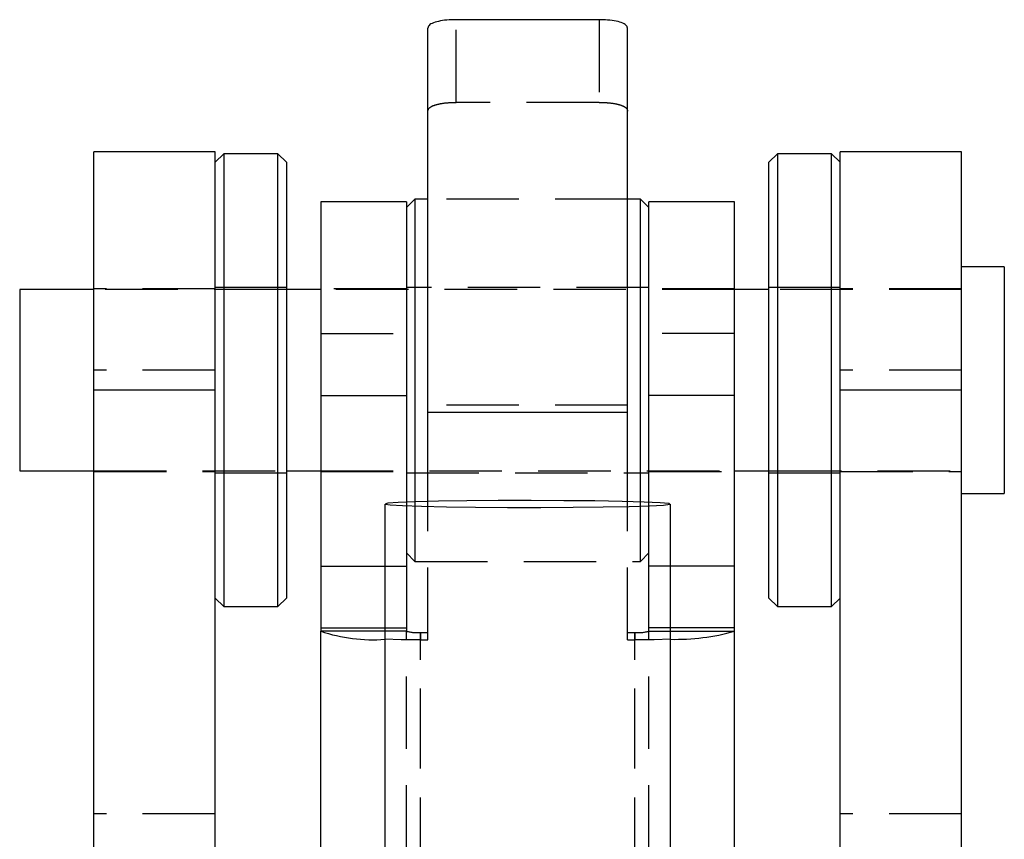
# Model space of a CAD drawing. Extents: x 121 to 968, y 26 to 742.
# Tile 12 of 12: x 881 to 915, y 689 to 717. Entities that reach past the tile are written whole.
import ezdxf

# ---------------------------------------------------------------- set-up
doc = ezdxf.new("R2010")
doc.units = 0
doc.header["$LTSCALE"] = 2
doc.linetypes.add('HIDDEN', pattern=[1.905, 1.27, -0.635])
doc.layers.get('0').update_dxf_attribs({"linetype": 'CONTINUOUS'})

msp = doc.modelspace()

# ---------------------------------------------------------------- linework, layer by layer
at = {"color": 7, "linetype": 'CONTINUOUS'}
for p, q in [((901.180786, 717.421503), (896.180786, 717.421503)), ((895.180786, 703.653821), (895.180786, 717.126322)), ((902.180786, 703.653821), (902.180786, 717.126322)), ((887.73009, 712.785342), (883.480091, 712.785342)), ((883.480091, 704.431457), (883.480091, 712.785342)), ((887.73009, 704.431457), (887.73009, 712.785342)), ((913.881481, 712.785342), (909.631482, 712.785342)), ((909.631482, 704.431457), (909.631482, 712.785342)), ((913.881481, 704.431457), (913.881481, 712.785342)), ((888.030091, 712.722843), (887.73009, 712.422841)), ((889.93009, 712.722843), (888.030091, 712.722843)), ((888.030091, 712.722843), (888.030091, 698.689067)), ((890.230091, 712.422841), (889.93009, 712.722843)), ((889.93009, 698.689067), (889.93009, 712.722843)), ((907.431482, 712.722843), (907.131481, 712.422841)), ((909.331481, 712.722843), (907.431482, 712.722843)), ((907.431482, 712.722843), (907.431482, 698.689067)), ((909.631482, 712.422841), (909.331481, 712.722843)), ((909.331481, 698.689067), (909.331481, 712.722843)), ((890.230091, 712.422841), (890.230091, 698.919476)), ((907.131481, 698.919476), (907.131481, 712.422841)), ((894.730786, 711.13534), (894.430786, 710.835342)), ((895.180786, 711.13534), (894.730786, 711.13534)), ((894.730786, 711.13534), (894.730786, 706.40956)), ((902.630786, 711.13534), (902.180786, 711.13534)), ((902.930786, 710.835342), (902.630786, 711.13534)), ((902.630786, 700.519473), (902.630786, 711.13534)), ((894.430786, 711.035342), (891.430786, 711.035342)), ((891.430786, 711.035342), (891.430786, 704.244656)), ((894.430786, 711.035342), (894.430786, 704.244656)), ((905.930786, 711.035342), (902.930786, 711.035342)), ((902.930786, 704.244656), (902.930786, 711.035342)), ((905.930786, 704.244656), (905.930786, 711.035342)), ((915.381482, 708.75409), (913.881481, 708.75409)), ((915.381482, 708.75409), (915.381482, 703.853947)), ((883.480091, 707.960342), (880.881481, 707.960342)), ((880.881481, 707.960342), (880.881481, 704.040227)), ((891.430786, 707.960342), (890.230091, 707.960342)), ((907.131481, 707.960342), (905.930786, 707.960342)), ((894.730786, 706.40956), (894.730786, 700.519473)), ((887.73009, 704.431457), (883.480091, 704.431457)), ((883.480091, 640.494104), (883.480091, 704.431457)), ((887.73009, 680.114108), (887.73009, 704.431457)), ((891.430786, 704.244656), (894.430786, 704.244656)), ((891.430786, 704.244656), (891.430786, 698.267148)), ((894.430786, 704.244656), (894.430786, 700.509042)), ((905.930786, 704.244656), (902.930786, 704.244656)), ((902.930786, 700.509042), (902.930786, 704.244656)), ((905.930786, 698.267148), (905.930786, 704.244656)), ((913.881481, 704.431457), (909.631482, 704.431457)), ((909.631482, 680.114108), (909.631482, 704.431457)), ((913.881481, 640.494104), (913.881481, 704.431457)), ((880.881481, 704.040227), (880.881481, 701.610343)), ((915.381482, 703.853947), (915.381482, 700.816591)), ((902.180786, 703.653821), (895.180786, 703.653821)), ((895.180786, 700.531677), (895.180786, 703.653821)), ((902.180786, 700.531677), (902.180786, 703.653821)), ((880.881481, 701.610343), (883.480091, 701.610343)), ((890.230091, 701.610343), (891.430786, 701.610343)), ((905.930786, 701.610343), (907.131481, 701.610343)), ((913.881481, 700.816591), (915.381482, 700.816591)), ((893.680786, 700.445407), (893.680786, 688.348939)), ((903.680786, 688.348939), (903.680786, 700.445407)), ((888.030091, 698.689067), (888.030091, 696.847842)), ((889.93009, 696.847842), (889.93009, 698.689067)), ((890.230091, 698.919476), (890.230091, 697.14784)), ((907.131481, 697.14784), (907.131481, 698.919476)), ((907.431482, 698.689067), (907.431482, 696.847842)), ((909.331481, 696.847842), (909.331481, 698.689067)), ((891.430786, 698.267148), (891.430786, 696.101625)), ((905.930786, 696.101625), (905.930786, 698.267148)), ((887.73009, 697.14784), (888.030091, 696.847842)), ((889.93009, 696.847842), (890.230091, 697.14784)), ((907.131481, 697.14784), (907.431482, 696.847842)), ((909.331481, 696.847842), (909.631482, 697.14784)), ((888.030091, 696.847842), (889.93009, 696.847842)), ((907.431482, 696.847842), (909.331481, 696.847842)), ((891.430786, 696.101625), (891.430786, 695.9866)), ((891.430786, 688.430647), (891.430786, 695.9866)), ((905.930786, 695.9866), (905.930786, 696.101625)), ((905.930786, 688.430647), (905.930786, 695.9866))]:
    msp.add_line(p, q, dxfattribs=at)
at = {"color": 7, "linetype": 'HIDDEN'}
for p, q in [((896.180786, 714.52322), (896.180786, 717.421503)), ((901.180786, 717.421503), (901.180786, 714.52322)), ((901.180786, 714.52322), (896.180786, 714.52322)), ((902.180786, 711.13534), (895.180786, 711.13534)), ((887.73009, 707.985342), (883.480091, 707.985342)), ((890.230091, 707.960342), (883.480091, 707.960342)), ((890.230091, 708.03534), (887.73009, 708.03534)), ((894.430786, 707.985342), (891.430786, 707.985342)), ((905.930786, 707.960342), (891.430786, 707.960342)), ((902.930786, 708.03534), (894.430786, 708.03534)), ((905.930786, 707.985342), (902.930786, 707.985342)), ((909.631482, 708.03534), (907.131481, 708.03534)), ((913.881481, 707.960342), (907.131481, 707.960342)), ((913.881481, 707.985342), (909.631482, 707.985342)), ((891.430786, 706.426756), (894.430786, 706.426756)), ((905.930786, 706.426756), (902.930786, 706.426756)), ((887.73009, 705.139228), (883.480091, 705.139228)), ((913.881481, 705.139228), (909.631482, 705.139228)), ((902.180786, 703.913351), (895.180786, 703.913351)), ((883.480091, 701.610343), (890.230091, 701.610343)), ((883.480091, 701.585342), (887.73009, 701.585342)), ((887.73009, 701.535341), (890.230091, 701.535341)), ((891.430786, 701.610343), (905.930786, 701.610343)), ((891.430786, 701.585342), (894.430786, 701.585342)), ((894.430786, 701.535341), (902.930786, 701.535341)), ((902.930786, 701.585342), (905.930786, 701.585342)), ((907.131481, 701.610343), (913.881481, 701.610343)), ((907.131481, 701.535341), (909.631482, 701.535341)), ((909.631482, 701.585342), (913.881481, 701.585342)), ((894.430786, 700.509042), (894.430786, 698.267148)), ((894.730786, 700.519473), (894.730786, 698.435341)), ((895.180786, 695.683814), (895.180786, 700.531677)), ((902.180786, 695.683814), (902.180786, 700.531677)), ((902.630786, 698.435341), (902.630786, 700.519473)), ((902.930786, 698.267148), (902.930786, 700.509042)), ((894.430786, 698.735342), (894.730786, 698.435341)), ((902.630786, 698.435341), (902.930786, 698.735342)), ((894.730786, 698.435341), (902.630786, 698.435341)), ((893.680786, 698.267148), (894.430786, 698.267148)), ((894.430786, 698.267148), (894.430786, 696.101625)), ((902.930786, 696.101625), (902.930786, 698.267148)), ((903.680786, 698.267148), (902.930786, 698.267148)), ((893.680786, 696.101625), (894.430786, 696.101625)), ((894.430786, 695.9866), (893.680786, 695.9866)), ((894.430786, 696.101625), (894.430786, 695.9866)), ((894.430786, 688.052653), (894.430786, 695.9866)), ((894.930786, 695.943343), (894.930786, 695.683814)), ((894.930786, 695.943343), (895.180786, 695.943343)), ((894.930786, 680.003328), (894.930786, 695.943343)), ((902.180786, 695.943343), (902.430786, 695.943343)), ((902.430786, 695.943343), (902.430786, 695.683814)), ((902.430786, 680.003328), (902.430786, 695.943343)), ((902.930786, 695.9866), (902.930786, 696.101625)), ((903.680786, 696.101625), (902.930786, 696.101625)), ((902.930786, 688.052653), (902.930786, 695.9866)), ((902.930786, 695.9866), (903.680786, 695.9866)), ((894.930786, 679.743798), (894.930786, 695.683814)), ((894.930786, 695.683814), (895.180786, 695.683814)), ((902.180786, 695.683814), (902.430786, 695.683814)), ((902.430786, 679.743798), (902.430786, 695.683814)), ((887.73009, 689.587456), (883.480091, 689.587456)), ((913.881481, 689.587456), (909.631482, 689.587456))]:
    msp.add_line(p, q, dxfattribs=at)
at = {"color": 8, "linetype": 'CONTINUOUS'}
for p, q in [((891.430786, 698.267148), (893.680786, 698.267148)), ((905.930786, 698.267148), (903.680786, 698.267148)), ((891.430786, 696.101625), (893.680786, 696.101625)), ((893.680786, 695.9866), (891.430786, 695.9866)), ((905.930786, 696.101625), (903.680786, 696.101625)), ((903.680786, 695.9866), (905.930786, 695.9866))]:
    msp.add_line(p, q, dxfattribs=at)
at = {"color": 7, "linetype": 'CONTINUOUS', "flags": 128}
msp.add_lwpolyline([(901.987609, 700.536017), (901.033589, 700.551999), (899.952729, 700.562236), (898.803298, 700.566174), (897.647263, 700.563599), (896.546945, 700.554655), (895.561662, 700.539821), (894.744533, 700.519898), (894.139608, 700.495959), (893.779499, 700.469294), (893.683621, 700.441339), (893.85714, 700.413604), (894.290703, 700.387587), (894.960937, 700.364684), (895.831709, 700.346136), (896.856075, 700.332937), (897.978812, 700.325799), (899.139393, 700.325114), (900.27525, 700.33091), (901.325149, 700.34288), (902.23249, 700.360377), (902.948357, 700.382461), (903.434159, 700.407934), (903.663705, 700.435431), (903.624621, 700.463464), (903.319013, 700.49052), (902.763357, 700.515148), (901.987609, 700.536017)], dxfattribs=at)
at = {"color": 7, "linetype": 'HIDDEN', "flags": 128}
for points in [[(894.930786, 695.683814), (894.24797, 695.689633), (893.680786, 695.703783)], [(903.680786, 695.703783), (903.113602, 695.689633), (902.430786, 695.683814)]]:
    msp.add_lwpolyline(points, dxfattribs=at)
at = {"color": 7, "linetype": 'CONTINUOUS'}
for centre, radius, start, end in [((893.249717, 701.365884), 5.678487, 251.3177477, 274.3536675), ((903.85606, 703.400915), 7.699127, 268.6955263, 285.6330586)]:
    msp.add_arc(centre, radius, start, end, dxfattribs=at)
at = {"color": 7, "linetype": 'HIDDEN'}
for centre, start, end in [((894.806725, 697.420703), 255.3108819, 274.8001536), ((902.554847, 697.420703), 265.1998464, 284.6891181)]:
    msp.add_arc(centre, 1.48256, start, end, dxfattribs=at)
at = {"color": 7, "linetype": 'CONTINUOUS'}
for points, knots in [([(896.180786, 717.421503), (896.068368, 717.418671), (895.843531, 717.413007), (895.543893, 717.367467), (895.31787, 717.296127), (895.19792, 717.211335), (895.18567, 717.150556), (895.180786, 717.126322)], [0, 0, 0, 0, 0.2145572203, 0.429116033, 0.6436184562, 0.8579022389, 1, 1, 1, 1]), ([(902.180786, 717.126322), (902.1698, 717.162742), (902.147827, 717.235586), (901.975961, 717.323381), (901.722767, 717.385653), (901.44149, 717.417043), (901.255157, 717.42023), (901.180786, 717.421503)], [0, 0, 0, 0, 0.214517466, 0.429052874, 0.643261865, 0.857615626, 1, 1, 1, 1])]:
    msp.add_open_spline(points, degree=3, knots=knots, dxfattribs=at)
at = {"color": 7, "linetype": 'HIDDEN'}
for points, knots in [([(895.180786, 714.216986), (895.191725, 714.25558), (895.213605, 714.332773), (895.3851, 714.423674), (895.637915, 714.48713), (895.919262, 714.518726), (896.105968, 714.521934), (896.180786, 714.52322)], [0, 0, 0, 0, 0.214396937, 0.4288236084, 0.6427020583, 0.856822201, 1, 1, 1, 1]), ([(901.180786, 714.52322), (901.2932, 714.520394), (901.518029, 714.514744), (901.817643, 714.468904), (902.043577, 714.395857), (902.163609, 714.307423), (902.175878, 714.242827), (902.180786, 714.216986)], [0, 0, 0, 0, 0.2144636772, 0.4289296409, 0.6433007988, 0.8573054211, 1, 1, 1, 1])]:
    msp.add_open_spline(points, degree=3, knots=knots, dxfattribs=at)

doc.saveas('drawing.dxf')
